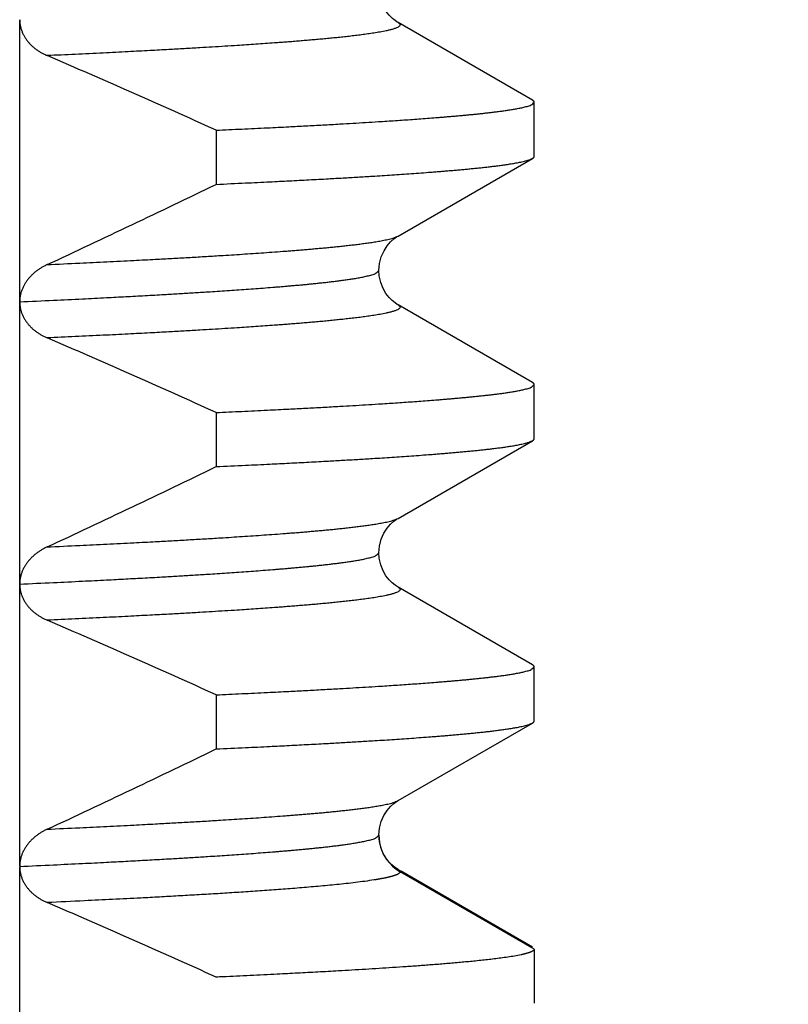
# Model space of a CAD drawing. Header units: millimetres. Extents: x 0 to 1300, y 0 to 891.
# Tile 44 of 124: x 199.68 to 202.4, y 550.32 to 553.81. Entities that reach past the tile are written whole.
import ezdxf

# ---------------------------------------------------------------- set-up
doc = ezdxf.new("R2010")
doc.units = ezdxf.units.MM
doc.header["$LTSCALE"] = 0.54643
doc.layers.add('NoLayerName_001', color=7, linetype='Continuous')
doc.styles.get("Standard").update_dxf_attribs({"font": 'txt', "bigfont": 'extfont2'})
doc.dimstyles.get("Standard").update_dxf_attribs({"dimtxt": 2.5, "dimasz": 2.5, "dimexe": 1, "dimexo": 1, "dimtad": 1, "dimdec": 3, "dimzin": 0, "dimdsep": 46, "dimtxsty": 'Standard', "dimcen": 2.5, "dimadec": 3, "dimazin": 0, "dimtfac": 0.75, "dimtdec": 3, "dimtmove": 0, "dimatfit": 3, "dimfxl": 1, "dimarcsym": 0})

# ---------------------------------------------------------------- blocks, each defined once
blk = doc.blocks.new('_OPEN30')
at = {"color": 0, "linetype": 'ByBlock', "lineweight": -2}
for p, q in [((-1, 0.267949), (0, 0)), ((0, 0), (-1, -0.267949)), ((0, 0), (-1, 0))]:
    blk.add_line(p, q, dxfattribs=at)
blk = doc.blocks.new('*D137')
at = {"layer": 'Defpoints', "color": 0}
for p in [(280, 606.3696), (286.9604, 606.3696), (200.65, 547.4196)]:
    blk.add_point(p, dxfattribs=at)
at = {"layer": 'NoLayerName_001', "color": 0, "linetype": 'Continuous', "lineweight": 13}
for p, q in [((283, 606.3696), (289.9604, 606.3696)), ((286.9604, 551.9196), (286.9604, 601.8696)), ((203.65, 547.4196), (289.9604, 547.4196))]:
    blk.add_line(p, q, dxfattribs=at)
at = {"layer": 'NoLayerName_001', "color": 0, "lineweight": 13, "xscale": 4.5, "yscale": 4.5, "zscale": 4.5}
for p, rotation in [((286.9604, 606.3696), 90), ((286.9604, 547.4196), 270)]:
    blk.add_blockref('_OPEN30', p, dxfattribs=dict(at, rotation=rotation))
at = {"layer": 'NoLayerName_001', "color": 0, "lineweight": 13, "insert": (277.7392, 576.8946), "char_height": 10.5, "attachment_point": 5, "rotation": 90}
blk.add_mtext('\\W0.8000;５９', dxfattribs=at)

msp = doc.modelspace()

# ---------------------------------------------------------------- linework, layer by layer
at = {"layer": 'NoLayerName_001', "color": 60, "linetype": 'Continuous', "lineweight": 25}
for p, q in [((199.6776, 550.8095), (199.6776, 553.8071)), ((201.4937, 553.5227), (201.0182, 553.7976)), ((201.5, 553.3237), (201.5, 553.5154)), ((200.3734, 553.4163), (200.3734, 553.2246)), ((201.0182, 553.0415), (201.4937, 553.3164)), ((201.4937, 552.5227), (201.0182, 552.7976)), ((201.5, 552.3237), (201.5, 552.5154)), ((200.3734, 552.4163), (200.3734, 552.2246)), ((201.0182, 552.0415), (201.4937, 552.3164)), ((201.4937, 551.5227), (201.0182, 551.7976)), ((201.5, 551.3237), (201.5, 551.5154)), ((200.3734, 551.4163), (200.3734, 551.2246)), ((201.0182, 551.0416), (201.4937, 551.3164)), ((200.952, 550.8954), (200.95, 550.9195)), ((199.6776, 549.8085), (199.6776, 550.8073)), ((201.0182, 550.7976), (201.025, 550.7897)), ((201.5, 550.5154), (201.025, 550.7897)), ((201.4937, 550.5227), (201.0267, 550.7926)), ((201.5, 550.5154), (201.5, 550.3237))]:
    msp.add_line(p, q, dxfattribs=at)
for points in [[(201.0181, 553.7976), (201.015, 553.7995), (201.0071, 553.8048), (200.9975, 553.8126), (200.9864, 553.8237), (200.975, 553.8382), (200.9648, 553.8557), (200.9565, 553.8766), (200.9513, 553.9003), (200.95, 553.9195)], [(200.95, 552.9195), (200.952, 552.9437), (200.9584, 552.9682), (200.968, 552.9895), (200.9793, 553.0069), (200.9915, 553.0209), (201.0031, 553.0313), (201.0127, 553.0382), (201.0181, 553.0415)], [(201.0181, 552.7976), (201.0149, 552.7995), (201.007, 552.8049), (200.9974, 552.8127), (200.9863, 552.8238), (200.9749, 552.8383), (200.9647, 552.8559), (200.9565, 552.8768), (200.9513, 552.9004), (200.95, 552.9195)], [(200.95, 551.9195), (200.952, 551.9435), (200.9583, 551.9681), (200.9679, 551.9893), (200.9792, 552.0067), (200.9914, 552.0208), (201.003, 552.0312), (201.0126, 552.0381), (201.0181, 552.0415)], [(201.0181, 551.7976), (201.0149, 551.7995), (201.007, 551.8049), (200.9974, 551.8127), (200.9863, 551.8238), (200.9749, 551.8383), (200.9648, 551.8558), (200.9565, 551.8767), (200.9513, 551.9004), (200.95, 551.9195)], [(200.95, 550.9195), (200.952, 550.9435), (200.9583, 550.9681), (200.9679, 550.9893), (200.9792, 551.0068), (200.9914, 551.0208), (201.0031, 551.0312), (201.0127, 551.0382), (201.0181, 551.0415)], [(200.9851, 550.8251), (200.9748, 550.8384), (200.9654, 550.8545), (200.9575, 550.8737), (200.952, 550.8954)], [(201.0182, 550.7976), (201.0118, 550.8015), (201.0042, 550.807), (200.9953, 550.8146), (200.9851, 550.8251)]]:
    msp.add_lwpolyline(points, dxfattribs=at)
for centre, radius, start, end in [((187.4459, 524.9438), 31.2699, 65.5803, 66.77892), ((182.1525, 590.8038), 41.7636, 294.95828, 295.86722), ((187.4468, 523.9458), 31.2677, 65.58026, 66.77885), ((182.1538, 589.8011), 41.7606, 294.95833, 295.86726), ((187.4466, 522.9454), 31.2681, 65.58027, 66.77887), ((182.1535, 588.8016), 41.7612, 294.95832, 295.86725), ((201.0991, 550.9196), 0.1491, 180.0601, 186.7464), ((201.1013, 550.9198), 0.1513, 186.7354, 190.1608), ((201.0998, 550.9195), 0.1498, 190.1292, 240.0382), ((187.446, 521.944), 31.2697, 65.5803, 66.77891)]:
    msp.add_arc(centre, radius, start, end, dxfattribs=at)
for points, knots in [([(199.6776, 553.8071), (199.6777, 553.8053), (199.6777, 553.8015), (199.6782, 553.7959), (199.679, 553.7903), (199.68, 553.7848), (199.6813, 553.7793), (199.6829, 553.7738), (199.6848, 553.7685), (199.6868, 553.7632), (199.6891, 553.7581), (199.6917, 553.753), (199.6944, 553.7481), (199.6973, 553.7433), (199.7005, 553.7386), (199.7038, 553.734), (199.7073, 553.7296), (199.711, 553.7253), (199.7148, 553.7212), (199.7187, 553.7172), (199.7229, 553.7134), (199.7271, 553.7097), (199.7315, 553.7061), (199.7359, 553.7027), (199.7405, 553.6994), (199.7452, 553.6963), (199.75, 553.6933), (199.7548, 553.6904), (199.7597, 553.6877), (199.7648, 553.6852), (199.7698, 553.6827), (199.7733, 553.6812), (199.775, 553.6805)], [0, 0, 0, 0, 0.0056185, 0.011248, 0.0168888, 0.0225397, 0.0281978, 0.0338596, 0.03952, 0.0451737, 0.0508192, 0.0564592, 0.0620957, 0.0677301, 0.073363, 0.0789946, 0.0846244, 0.0902521, 0.0958792, 0.1015072, 0.1071367, 0.112768, 0.1184005, 0.1240333, 0.129665, 0.1352949, 0.1409234, 0.1465507, 0.1521764, 0.1578, 0.1634207, 0.1690373, 0.1690373, 0.1690373, 0.1690373]), ([(201.0182, 553.7976), (201.0204, 553.7949), (201.0292, 553.7896), (201.0173, 553.7805), (201.008, 553.7771), (200.9972, 553.7735), (200.9866, 553.7708), (200.9758, 553.7683), (200.965, 553.7661), (200.9541, 553.7641), (200.9432, 553.7622), (200.9323, 553.7604), (200.9214, 553.7588), (200.9104, 553.7572), (200.8995, 553.7556), (200.8885, 553.7542), (200.8776, 553.7528), (200.8666, 553.7514), (200.8556, 553.7501), (200.8446, 553.7489), (200.8337, 553.7476), (200.8227, 553.7464), (200.8117, 553.7453), (200.8007, 553.7441), (200.7897, 553.743), (200.7787, 553.7419), (200.7677, 553.7409), (200.753, 553.7395), (200.7347, 553.7378), (200.7127, 553.7359), (200.6907, 553.734), (200.6686, 553.7322), (200.6466, 553.7304), (200.6246, 553.7287), (200.6025, 553.727), (200.5768, 553.7251), (200.5474, 553.723), (200.5143, 553.7207), (200.4813, 553.7184), (200.4445, 553.716), (200.4188, 553.7144), (200.4041, 553.7135)], [0, 0, 0, 0, 0.0106378, 0.0213251, 0.0323598, 0.0434161, 0.054466, 0.065518, 0.0765695, 0.0876207, 0.098672, 0.1097233, 0.1207746, 0.131826, 0.1428777, 0.1539296, 0.1649812, 0.1760326, 0.1870839, 0.1981351, 0.2091863, 0.2202375, 0.2312887, 0.2423399, 0.2533911, 0.2644423, 0.2754935, 0.2865448, 0.3086472, 0.3307495, 0.3528518, 0.3749541, 0.3970564, 0.4191587, 0.4412609, 0.4633632, 0.4965166, 0.52967, 0.5628234, 0.5959767, 0.6401812, 0.6401812, 0.6401812, 0.6401812]), ([(200.4041, 553.7135), (200.3894, 553.7126), (200.3599, 553.7107), (200.3121, 553.7079), (200.2607, 553.7049), (200.2018, 553.7016), (200.1356, 553.6981), (200.0583, 553.6941), (199.97, 553.6896), (199.8744, 553.685), (199.8081, 553.682), (199.775, 553.6805)], [0, 0, 0, 0, 0.0442045, 0.0884089, 0.1436645, 0.1989201, 0.2652267, 0.3425845, 0.4309935, 0.5304536, 0.6299137, 0.6299137, 0.6299137, 0.6299137]), ([(200.3734, 553.4163), (200.4036, 553.4177), (200.4641, 553.4205), (200.5498, 553.4246), (200.6254, 553.4284), (200.691, 553.4318), (200.7514, 553.435), (200.8069, 553.4381), (200.8573, 553.4411), (200.9026, 553.4438), (200.9429, 553.4463), (200.9781, 553.4485), (201.0084, 553.4505), (201.0386, 553.4526), (201.0688, 553.4547), (201.099, 553.4569), (201.1292, 553.4592), (201.1543, 553.4611), (201.1745, 553.4628), (201.1895, 553.464), (201.2046, 553.4653), (201.2197, 553.4666), (201.2348, 553.4679), (201.2499, 553.4693), (201.2649, 553.4707), (201.28, 553.4722), (201.2951, 553.4737), (201.3101, 553.4753), (201.3252, 553.4769), (201.3402, 553.4786), (201.3553, 553.4804), (201.3703, 553.4823), (201.3853, 553.4842), (201.4003, 553.4863), (201.4153, 553.4886), (201.4302, 553.4911), (201.4451, 553.4938), (201.46, 553.4969), (201.4744, 553.5009), (201.4896, 553.5042), (201.4963, 553.5122), (201.5, 553.5154)], [0, 0, 0, 0, 0.090842, 0.181683, 0.257385, 0.317946, 0.378507, 0.439068, 0.484489, 0.529911, 0.575332, 0.605612, 0.635893, 0.666174, 0.696454, 0.726735, 0.757015, 0.787296, 0.802437, 0.817577, 0.832718, 0.847859, 0.863, 0.878141, 0.893282, 0.908423, 0.923564, 0.938704, 0.953844, 0.968985, 0.984125, 0.999266, 1.014406, 1.029548, 1.044689, 1.059829, 1.074969, 1.090113, 1.105247, 1.120401, 1.135143, 1.135143, 1.135143, 1.135143]), ([(201.5, 553.5154), (201.5, 553.5156), (201.5, 553.5159), (201.4999, 553.5164), (201.4997, 553.5169), (201.4996, 553.5174), (201.4993, 553.5178), (201.4991, 553.5182), (201.4988, 553.5186), (201.4985, 553.519), (201.4982, 553.5194), (201.4978, 553.5198), (201.4975, 553.5201), (201.4971, 553.5205), (201.4967, 553.5208), (201.4963, 553.5211), (201.4958, 553.5214), (201.4954, 553.5217), (201.495, 553.522), (201.4945, 553.5222), (201.4941, 553.5225), (201.4938, 553.5226), (201.4937, 553.5227)], [0, 0, 0, 0, 0.00049748, 0.00099748, 0.00149905, 0.00199916, 0.00249564, 0.0029905, 0.00348575, 0.00398289, 0.00448291, 0.00498635, 0.00549335, 0.00600369, 0.00651683, 0.00703199, 0.00754815, 0.00806412, 0.00857856, 0.00908999, 0.00959684, 0.01009745, 0.01009745, 0.01009745, 0.01009745]), ([(200.3734, 553.2246), (200.408, 553.2262), (200.4714, 553.2291), (200.5579, 553.2333), (200.6329, 553.2371), (200.7021, 553.2407), (200.7655, 553.2441), (200.8231, 553.2474), (200.875, 553.2504), (200.9211, 553.2532), (200.9614, 553.2557), (200.996, 553.258), (201.0305, 553.2603), (201.0651, 553.2627), (201.0996, 553.2652), (201.1284, 553.2674), (201.1514, 553.2692), (201.1687, 553.2706), (201.186, 553.272), (201.2032, 553.2734), (201.2205, 553.2749), (201.2377, 553.2765), (201.255, 553.2781), (201.2722, 553.2797), (201.2894, 553.2814), (201.3067, 553.2832), (201.3239, 553.285), (201.3411, 553.287), (201.3583, 553.289), (201.3755, 553.2912), (201.3926, 553.2935), (201.4098, 553.296), (201.4269, 553.2988), (201.4439, 553.3018), (201.4609, 553.3055), (201.4778, 553.3094), (201.4883, 553.3143), (201.4937, 553.3164)], [0, 0, 0, 0, 0.103913, 0.190508, 0.259783, 0.329059, 0.398334, 0.450291, 0.502248, 0.554205, 0.588842, 0.62348, 0.658118, 0.692756, 0.727394, 0.762032, 0.779351, 0.79667, 0.81399, 0.831309, 0.848628, 0.865948, 0.883267, 0.900586, 0.917905, 0.935223, 0.952542, 0.969861, 0.987181, 1.0045, 1.021819, 1.039137, 1.056457, 1.073783, 1.091095, 1.108413, 1.125731, 1.125731, 1.125731, 1.125731]), ([(201.4937, 553.3164), (201.4938, 553.3165), (201.4941, 553.3167), (201.4945, 553.3169), (201.4949, 553.3172), (201.4953, 553.3174), (201.4957, 553.3177), (201.4961, 553.318), (201.4966, 553.3183), (201.497, 553.3186), (201.4973, 553.319), (201.4977, 553.3193), (201.4981, 553.3197), (201.4984, 553.3201), (201.4988, 553.3205), (201.4991, 553.3209), (201.4993, 553.3214), (201.4996, 553.3218), (201.4997, 553.3223), (201.4999, 553.3227), (201.5, 553.3232), (201.5, 553.3236), (201.5, 553.3237)], [0, 0, 0, 0, 0.00049022, 0.00097777, 0.0014648, 0.00195357, 0.00244637, 0.00294563, 0.00345381, 0.00397146, 0.00449553, 0.00502278, 0.00555025, 0.00607529, 0.00659569, 0.00710976, 0.00761646, 0.00811554, 0.00860777, 0.00909506, 0.00958064, 0.0100692, 0.0100692, 0.0100692, 0.0100692]), ([(199.775, 552.9403), (199.8134, 552.9421), (199.8838, 552.9453), (199.9862, 552.9503), (200.0757, 552.9548), (200.1525, 552.9588), (200.2164, 552.9623), (200.274, 552.9655), (200.3316, 552.9689), (200.3827, 552.972), (200.4275, 552.9748), (200.4658, 552.9772), (200.5042, 552.9798), (200.5425, 552.9825), (200.5808, 552.9852), (200.6128, 552.9876), (200.6383, 552.9896), (200.6575, 552.9911), (200.6766, 552.9927), (200.6958, 552.9942), (200.7149, 552.9959), (200.7341, 552.9976), (200.7532, 552.9993), (200.7723, 553.0011), (200.7915, 553.003), (200.8106, 553.005), (200.8297, 553.007), (200.8488, 553.0092), (200.8679, 553.0114), (200.8869, 553.0138), (200.906, 553.0164), (200.925, 553.0191), (200.944, 553.0221), (200.9629, 553.0255), (200.9817, 553.0295), (201.0005, 553.0338), (201.0122, 553.0392), (201.0181, 553.0415)], [0, 0, 0, 0, 0.115298, 0.21138, 0.307462, 0.384328, 0.441977, 0.499626, 0.557275, 0.614925, 0.653358, 0.69179, 0.730223, 0.768656, 0.807089, 0.845522, 0.864738, 0.883955, 0.903172, 0.922389, 0.941606, 0.960823, 0.98004, 0.999256, 1.018472, 1.037689, 1.056905, 1.076122, 1.095339, 1.114556, 1.133772, 1.152987, 1.172205, 1.191429, 1.210638, 1.229853, 1.249068, 1.249068, 1.249068, 1.249068]), ([(199.775, 552.9403), (199.7733, 552.9394), (199.7698, 552.9378), (199.7648, 552.9352), (199.7598, 552.9325), (199.7548, 552.9296), (199.75, 552.9266), (199.7452, 552.9234), (199.7406, 552.9201), (199.736, 552.9167), (199.7315, 552.9131), (199.7272, 552.9094), (199.723, 552.9056), (199.7189, 552.9016), (199.7149, 552.8975), (199.7111, 552.8932), (199.7074, 552.8888), (199.7039, 552.8843), (199.7006, 552.8797), (199.6975, 552.8749), (199.6946, 552.87), (199.6918, 552.865), (199.6893, 552.8598), (199.687, 552.8546), (199.6849, 552.8492), (199.683, 552.8438), (199.6814, 552.8383), (199.6801, 552.8327), (199.679, 552.8271), (199.6782, 552.8214), (199.6777, 552.8157), (199.6777, 552.8119), (199.6776, 552.81)], [0, 0, 0, 0, 0.0056983, 0.0114005, 0.0171055, 0.0228125, 0.0285211, 0.0342309, 0.039942, 0.0456546, 0.0513683, 0.0570817, 0.0627938, 0.0685043, 0.0742132, 0.0799212, 0.0856296, 0.0913397, 0.0970514, 0.1027643, 0.1084788, 0.1141958, 0.1199167, 0.1256439, 0.1313802, 0.1371238, 0.1428687, 0.1486095, 0.1543422, 0.1600642, 0.1657747, 0.1714745, 0.1714745, 0.1714745, 0.1714745]), ([(199.6776, 552.8085), (199.7175, 552.8104), (199.7915, 552.8138), (199.8939, 552.8187), (199.9793, 552.823), (200.0533, 552.8269), (200.1216, 552.8306), (200.1842, 552.8341), (200.2411, 552.8374), (200.2923, 552.8405), (200.3378, 552.8433), (200.3776, 552.8459), (200.4117, 552.8482), (200.4458, 552.8505), (200.4799, 552.8529), (200.514, 552.8554), (200.5481, 552.858), (200.5765, 552.8602), (200.5992, 552.8621), (200.6163, 552.8635), (200.6333, 552.865), (200.6503, 552.8665), (200.6674, 552.868), (200.6844, 552.8696), (200.7014, 552.8712), (200.7184, 552.8729), (200.7354, 552.8747), (200.7524, 552.8765), (200.7694, 552.8784), (200.7864, 552.8804), (200.8034, 552.8825), (200.8203, 552.8847), (200.8373, 552.8871), (200.8542, 552.8896), (200.871, 552.8923), (200.8879, 552.8954), (200.9047, 552.8988), (200.921, 552.9033), (200.9382, 552.907), (200.9458, 552.9159), (200.95, 552.9195)], [0, 0, 0, 0, 0.119676, 0.222256, 0.307739, 0.376125, 0.444511, 0.512898, 0.564188, 0.615478, 0.666768, 0.700961, 0.735154, 0.769348, 0.803541, 0.837734, 0.871927, 0.906121, 0.923218, 0.940315, 0.957412, 0.97451, 0.991607, 1.008705, 1.025802, 1.042899, 1.059996, 1.077092, 1.094189, 1.111286, 1.128382, 1.14548, 1.162577, 1.179674, 1.196771, 1.213867, 1.230968, 1.248057, 1.26517, 1.281821, 1.281821, 1.281821, 1.281821]), ([(199.6776, 552.8093), (199.6777, 552.8074), (199.6777, 552.8036), (199.6781, 552.7979), (199.6788, 552.7922), (199.6798, 552.7866), (199.681, 552.781), (199.6825, 552.7755), (199.6842, 552.77), (199.6862, 552.7647), (199.6885, 552.7594), (199.691, 552.7543), (199.6937, 552.7492), (199.6966, 552.7443), (199.6998, 552.7396), (199.7031, 552.7349), (199.7066, 552.7304), (199.7103, 552.7261), (199.7142, 552.7219), (199.7182, 552.7178), (199.7223, 552.7139), (199.7266, 552.7101), (199.731, 552.7065), (199.7355, 552.703), (199.7401, 552.6997), (199.7449, 552.6965), (199.7497, 552.6934), (199.7546, 552.6906), (199.7596, 552.6878), (199.7647, 552.6852), (199.7698, 552.6827), (199.7733, 552.6812), (199.775, 552.6805)], [0, 0, 0, 0, 0.0056943, 0.0114014, 0.0171182, 0.0228414, 0.0285676, 0.0342936, 0.0400164, 0.0457337, 0.0514464, 0.0571573, 0.0628684, 0.0685806, 0.0742935, 0.0800059, 0.085716, 0.0914218, 0.097125, 0.1028272, 0.1085296, 0.1142327, 0.1199367, 0.1256409, 0.1313445, 0.137047, 0.1427489, 0.1484499, 0.1541497, 0.1598474, 0.165542, 0.171232, 0.171232, 0.171232, 0.171232]), ([(201.0181, 552.7976), (201.0204, 552.7949), (201.0291, 552.7896), (201.0173, 552.7805), (201.008, 552.7771), (200.9972, 552.7736), (200.9866, 552.7708), (200.9758, 552.7683), (200.9649, 552.7661), (200.9541, 552.7641), (200.9432, 552.7622), (200.9323, 552.7604), (200.9214, 552.7588), (200.9104, 552.7572), (200.8995, 552.7556), (200.8885, 552.7542), (200.8776, 552.7528), (200.8666, 552.7514), (200.8556, 552.7501), (200.8446, 552.7489), (200.8337, 552.7476), (200.8227, 552.7464), (200.8117, 552.7453), (200.8007, 552.7441), (200.7897, 552.743), (200.7787, 552.7419), (200.7677, 552.7409), (200.753, 552.7395), (200.7347, 552.7378), (200.7127, 552.7359), (200.6907, 552.734), (200.6686, 552.7322), (200.6466, 552.7304), (200.6246, 552.7287), (200.6025, 552.727), (200.5768, 552.7251), (200.5474, 552.723), (200.5143, 552.7207), (200.4813, 552.7184), (200.4445, 552.716), (200.4188, 552.7144), (200.4041, 552.7135)], [0, 0, 0, 0, 0.0106377, 0.0213249, 0.0323595, 0.0434156, 0.0544655, 0.0655174, 0.0765688, 0.0876199, 0.098671, 0.1097223, 0.1207734, 0.1318248, 0.1428764, 0.1539281, 0.1649796, 0.1760309, 0.1870821, 0.1981332, 0.2091843, 0.2202354, 0.2312865, 0.2423376, 0.2533887, 0.2644398, 0.2754909, 0.286542, 0.3086442, 0.3307463, 0.3528484, 0.3749505, 0.3970526, 0.4191546, 0.4412567, 0.4633588, 0.4965119, 0.5296649, 0.562818, 0.595971, 0.6401751, 0.6401751, 0.6401751, 0.6401751]), ([(200.4041, 552.7135), (200.3894, 552.7126), (200.3599, 552.7107), (200.3121, 552.7079), (200.2607, 552.7049), (200.2018, 552.7016), (200.1356, 552.6981), (200.0583, 552.694), (199.97, 552.6896), (199.8744, 552.685), (199.8081, 552.682), (199.775, 552.6805)], [0, 0, 0, 0, 0.0442041, 0.0884081, 0.1436631, 0.1989182, 0.2652242, 0.3425813, 0.4309894, 0.5304486, 0.6299077, 0.6299077, 0.6299077, 0.6299077]), ([(200.3734, 552.4163), (200.4036, 552.4177), (200.4641, 552.4205), (200.5498, 552.4246), (200.6254, 552.4284), (200.691, 552.4318), (200.7514, 552.435), (200.8069, 552.4381), (200.8573, 552.4411), (200.9026, 552.4438), (200.9429, 552.4463), (200.9781, 552.4485), (201.0084, 552.4505), (201.0386, 552.4526), (201.0688, 552.4547), (201.099, 552.4569), (201.1292, 552.4592), (201.1543, 552.4611), (201.1745, 552.4628), (201.1895, 552.464), (201.2046, 552.4653), (201.2197, 552.4666), (201.2348, 552.4679), (201.2499, 552.4693), (201.2649, 552.4707), (201.28, 552.4722), (201.2951, 552.4737), (201.3101, 552.4753), (201.3252, 552.4769), (201.3402, 552.4786), (201.3553, 552.4804), (201.3703, 552.4823), (201.3853, 552.4842), (201.4003, 552.4863), (201.4153, 552.4886), (201.4302, 552.4911), (201.4451, 552.4938), (201.46, 552.4969), (201.4744, 552.5009), (201.4896, 552.5042), (201.4963, 552.5122), (201.5, 552.5154)], [0, 0, 0, 0, 0.090842, 0.181683, 0.257385, 0.317946, 0.378507, 0.439068, 0.484489, 0.529911, 0.575332, 0.605612, 0.635893, 0.666174, 0.696454, 0.726735, 0.757015, 0.787296, 0.802437, 0.817577, 0.832718, 0.847859, 0.863, 0.878141, 0.893282, 0.908423, 0.923564, 0.938704, 0.953844, 0.968985, 0.984125, 0.999266, 1.014406, 1.029548, 1.044689, 1.059829, 1.074969, 1.090113, 1.105247, 1.120401, 1.135143, 1.135143, 1.135143, 1.135143]), ([(201.5, 552.5154), (201.5, 552.5156), (201.5, 552.5159), (201.4999, 552.5164), (201.4997, 552.5169), (201.4996, 552.5174), (201.4993, 552.5178), (201.4991, 552.5182), (201.4988, 552.5186), (201.4985, 552.519), (201.4982, 552.5194), (201.4978, 552.5198), (201.4975, 552.5201), (201.4971, 552.5205), (201.4967, 552.5208), (201.4963, 552.5211), (201.4958, 552.5214), (201.4954, 552.5217), (201.495, 552.522), (201.4945, 552.5222), (201.4941, 552.5225), (201.4938, 552.5226), (201.4937, 552.5227)], [0, 0, 0, 0, 0.00049748, 0.00099748, 0.00149905, 0.00199916, 0.00249564, 0.0029905, 0.00348575, 0.00398289, 0.00448291, 0.00498635, 0.00549335, 0.00600369, 0.00651683, 0.00703199, 0.00754815, 0.00806412, 0.00857856, 0.00908999, 0.00959684, 0.01009745, 0.01009745, 0.01009745, 0.01009745]), ([(200.3734, 552.2246), (200.408, 552.2262), (200.4714, 552.2291), (200.5579, 552.2333), (200.6329, 552.2371), (200.7021, 552.2407), (200.7655, 552.2441), (200.8231, 552.2474), (200.875, 552.2504), (200.9211, 552.2532), (200.9614, 552.2557), (200.996, 552.258), (201.0305, 552.2603), (201.0651, 552.2627), (201.0996, 552.2652), (201.1284, 552.2674), (201.1514, 552.2692), (201.1687, 552.2706), (201.186, 552.272), (201.2032, 552.2734), (201.2205, 552.2749), (201.2377, 552.2765), (201.255, 552.2781), (201.2722, 552.2797), (201.2894, 552.2814), (201.3067, 552.2832), (201.3239, 552.285), (201.3411, 552.287), (201.3583, 552.289), (201.3755, 552.2912), (201.3926, 552.2935), (201.4098, 552.296), (201.4269, 552.2988), (201.4439, 552.3018), (201.4609, 552.3055), (201.4778, 552.3094), (201.4883, 552.3143), (201.4937, 552.3164)], [0, 0, 0, 0, 0.103913, 0.190508, 0.259783, 0.329059, 0.398334, 0.450291, 0.502248, 0.554205, 0.588842, 0.62348, 0.658118, 0.692756, 0.727394, 0.762032, 0.779351, 0.79667, 0.81399, 0.831309, 0.848628, 0.865948, 0.883267, 0.900586, 0.917905, 0.935223, 0.952542, 0.969861, 0.987181, 1.0045, 1.021819, 1.039137, 1.056457, 1.073783, 1.091095, 1.108413, 1.125731, 1.125731, 1.125731, 1.125731]), ([(201.4937, 552.3164), (201.4938, 552.3165), (201.4941, 552.3167), (201.4945, 552.3169), (201.4949, 552.3172), (201.4953, 552.3174), (201.4957, 552.3177), (201.4961, 552.318), (201.4966, 552.3183), (201.497, 552.3186), (201.4973, 552.319), (201.4977, 552.3193), (201.4981, 552.3197), (201.4984, 552.3201), (201.4988, 552.3205), (201.4991, 552.3209), (201.4993, 552.3214), (201.4996, 552.3218), (201.4997, 552.3223), (201.4999, 552.3227), (201.5, 552.3232), (201.5, 552.3236), (201.5, 552.3237)], [0, 0, 0, 0, 0.00049022, 0.00097777, 0.0014648, 0.00195357, 0.00244637, 0.00294563, 0.00345381, 0.00397146, 0.00449553, 0.00502278, 0.00555025, 0.00607529, 0.00659569, 0.00710976, 0.00761646, 0.00811554, 0.00860777, 0.00909506, 0.00958064, 0.0100692, 0.0100692, 0.0100692, 0.0100692]), ([(199.775, 551.9403), (199.8134, 551.9421), (199.8838, 551.9453), (199.9862, 551.9503), (200.0757, 551.9548), (200.1525, 551.9588), (200.2164, 551.9623), (200.274, 551.9655), (200.3316, 551.9689), (200.3827, 551.972), (200.4275, 551.9748), (200.4658, 551.9772), (200.5042, 551.9798), (200.5425, 551.9825), (200.5808, 551.9852), (200.6128, 551.9876), (200.6383, 551.9896), (200.6575, 551.9911), (200.6766, 551.9927), (200.6958, 551.9942), (200.7149, 551.9959), (200.7341, 551.9976), (200.7532, 551.9993), (200.7723, 552.0011), (200.7914, 552.003), (200.8106, 552.005), (200.8297, 552.007), (200.8488, 552.0092), (200.8679, 552.0114), (200.8869, 552.0138), (200.906, 552.0163), (200.925, 552.0191), (200.944, 552.0221), (200.9629, 552.0255), (200.9817, 552.0295), (201.0005, 552.0338), (201.0122, 552.0392), (201.0181, 552.0415)], [0, 0, 0, 0, 0.115296, 0.211376, 0.307456, 0.38432, 0.441968, 0.499616, 0.557264, 0.614912, 0.653344, 0.691776, 0.730208, 0.768641, 0.807073, 0.845505, 0.864721, 0.883938, 0.903154, 0.922371, 0.941587, 0.960804, 0.98002, 0.999236, 1.018452, 1.037668, 1.056884, 1.0761, 1.095317, 1.114534, 1.133749, 1.152964, 1.172182, 1.191405, 1.210614, 1.229828, 1.249043, 1.249043, 1.249043, 1.249043]), ([(199.775, 551.9403), (199.7733, 551.9395), (199.7698, 551.9378), (199.7648, 551.9352), (199.7597, 551.9325), (199.7548, 551.9296), (199.7499, 551.9265), (199.7451, 551.9234), (199.7404, 551.92), (199.7359, 551.9166), (199.7314, 551.913), (199.727, 551.9093), (199.7228, 551.9054), (199.7187, 551.9014), (199.7147, 551.8972), (199.7109, 551.893), (199.7072, 551.8885), (199.7037, 551.884), (199.7004, 551.8793), (199.6972, 551.8745), (199.6943, 551.8695), (199.6916, 551.8645), (199.689, 551.8593), (199.6867, 551.8541), (199.6847, 551.8487), (199.6828, 551.8432), (199.6813, 551.8376), (199.68, 551.832), (199.6789, 551.8264), (199.6782, 551.8207), (199.6777, 551.8149), (199.6777, 551.8111), (199.6776, 551.8092)], [0, 0, 0, 0, 0.0057268, 0.0114577, 0.0171915, 0.0229272, 0.0286644, 0.0344027, 0.040142, 0.0458826, 0.051624, 0.0573652, 0.0631053, 0.068844, 0.0745817, 0.0803192, 0.0860578, 0.091799, 0.0975419, 0.1032858, 0.1090304, 0.1147763, 0.1205248, 0.1262782, 0.1320394, 0.1378074, 0.1435774, 0.1493447, 0.1551055, 0.1608571, 0.1665977, 0.172327, 0.172327, 0.172327, 0.172327]), ([(199.6776, 551.8085), (199.7175, 551.8104), (199.7915, 551.8138), (199.8939, 551.8187), (199.9793, 551.823), (200.0533, 551.8269), (200.1216, 551.8306), (200.1842, 551.8341), (200.2411, 551.8374), (200.2923, 551.8405), (200.3378, 551.8433), (200.3776, 551.8459), (200.4117, 551.8482), (200.4458, 551.8505), (200.4799, 551.8529), (200.514, 551.8554), (200.5481, 551.858), (200.5765, 551.8602), (200.5992, 551.8621), (200.6163, 551.8635), (200.6333, 551.865), (200.6503, 551.8665), (200.6674, 551.868), (200.6844, 551.8696), (200.7014, 551.8712), (200.7184, 551.8729), (200.7354, 551.8747), (200.7524, 551.8765), (200.7694, 551.8784), (200.7864, 551.8804), (200.8034, 551.8825), (200.8203, 551.8847), (200.8373, 551.8871), (200.8542, 551.8896), (200.871, 551.8923), (200.8879, 551.8954), (200.9047, 551.8988), (200.921, 551.9033), (200.9382, 551.907), (200.9458, 551.9159), (200.95, 551.9195)], [0, 0, 0, 0, 0.119676, 0.222256, 0.307739, 0.376126, 0.444512, 0.512899, 0.564189, 0.615479, 0.66677, 0.700963, 0.735156, 0.769349, 0.803543, 0.837736, 0.871929, 0.906123, 0.92322, 0.940317, 0.957415, 0.974512, 0.99161, 1.008707, 1.025804, 1.042901, 1.059998, 1.077095, 1.094191, 1.111288, 1.128385, 1.145482, 1.16258, 1.179677, 1.196774, 1.21387, 1.230971, 1.24806, 1.265173, 1.281824, 1.281824, 1.281824, 1.281824]), ([(199.6776, 551.8097), (199.6777, 551.8078), (199.6777, 551.804), (199.6781, 551.7983), (199.6788, 551.7926), (199.6797, 551.7869), (199.6809, 551.7813), (199.6824, 551.7757), (199.6841, 551.7703), (199.6861, 551.7649), (199.6883, 551.7596), (199.6908, 551.7545), (199.6936, 551.7494), (199.6965, 551.7445), (199.6996, 551.7397), (199.703, 551.7351), (199.7065, 551.7306), (199.7102, 551.7262), (199.7141, 551.722), (199.7181, 551.7179), (199.7222, 551.714), (199.7265, 551.7102), (199.7309, 551.7066), (199.7354, 551.7031), (199.7401, 551.6997), (199.7448, 551.6965), (199.7496, 551.6935), (199.7546, 551.6906), (199.7596, 551.6878), (199.7646, 551.6852), (199.7698, 551.6828), (199.7733, 551.6812), (199.775, 551.6805)], [0, 0, 0, 0, 0.0057064, 0.0114261, 0.0171551, 0.02289, 0.0286271, 0.0343634, 0.0400962, 0.0458236, 0.051547, 0.0572693, 0.0629924, 0.0687171, 0.0744429, 0.0801685, 0.0858915, 0.09161, 0.0973254, 0.1030396, 0.1087537, 0.1144684, 0.1201838, 0.1258995, 0.1316146, 0.1373288, 0.1430425, 0.1487554, 0.1544671, 0.1601768, 0.1658833, 0.1715851, 0.1715851, 0.1715851, 0.1715851]), ([(201.0181, 551.7976), (201.0204, 551.7949), (201.0291, 551.7896), (201.0173, 551.7805), (201.008, 551.7771), (200.9972, 551.7736), (200.9866, 551.7708), (200.9758, 551.7683), (200.9649, 551.7661), (200.9541, 551.7641), (200.9432, 551.7622), (200.9323, 551.7604), (200.9214, 551.7588), (200.9104, 551.7572), (200.8995, 551.7556), (200.8885, 551.7542), (200.8776, 551.7528), (200.8666, 551.7514), (200.8556, 551.7501), (200.8446, 551.7489), (200.8337, 551.7476), (200.8227, 551.7464), (200.8117, 551.7453), (200.8007, 551.7441), (200.7897, 551.743), (200.7787, 551.7419), (200.7677, 551.7409), (200.753, 551.7395), (200.7347, 551.7378), (200.7127, 551.7359), (200.6906, 551.734), (200.6686, 551.7322), (200.6466, 551.7304), (200.6246, 551.7287), (200.6025, 551.727), (200.5768, 551.7251), (200.5474, 551.723), (200.5143, 551.7207), (200.4813, 551.7184), (200.4445, 551.716), (200.4188, 551.7144), (200.4041, 551.7135)], [0, 0, 0, 0, 0.0106375, 0.0213248, 0.0323595, 0.0434157, 0.0544656, 0.0655174, 0.0765689, 0.08762, 0.0986711, 0.1097224, 0.1207736, 0.1318249, 0.1428765, 0.1539283, 0.1649798, 0.1760312, 0.1870823, 0.1981335, 0.2091846, 0.2202357, 0.2312868, 0.2423379, 0.253389, 0.2644401, 0.2754913, 0.2865424, 0.3086446, 0.3307468, 0.3528489, 0.374951, 0.3970531, 0.4191552, 0.4412573, 0.4633594, 0.4965126, 0.5296657, 0.5628188, 0.5959719, 0.640176, 0.640176, 0.640176, 0.640176]), ([(200.4041, 551.7135), (200.3894, 551.7126), (200.3599, 551.7107), (200.3121, 551.7079), (200.2607, 551.7049), (200.2018, 551.7016), (200.1356, 551.6981), (200.0583, 551.694), (199.97, 551.6896), (199.8744, 551.685), (199.8081, 551.682), (199.775, 551.6805)], [0, 0, 0, 0, 0.0442041, 0.0884082, 0.1436634, 0.1989185, 0.2652246, 0.3425818, 0.43099, 0.5304493, 0.6299086, 0.6299086, 0.6299086, 0.6299086]), ([(201.5, 551.5154), (201.5, 551.5156), (201.5, 551.5159), (201.4999, 551.5164), (201.4997, 551.5169), (201.4996, 551.5174), (201.4993, 551.5178), (201.4991, 551.5182), (201.4988, 551.5186), (201.4985, 551.519), (201.4982, 551.5194), (201.4978, 551.5198), (201.4975, 551.5201), (201.4971, 551.5205), (201.4967, 551.5208), (201.4963, 551.5211), (201.4958, 551.5214), (201.4954, 551.5217), (201.495, 551.522), (201.4945, 551.5222), (201.4941, 551.5225), (201.4938, 551.5226), (201.4937, 551.5227)], [0, 0, 0, 0, 0.00049748, 0.00099748, 0.00149905, 0.00199916, 0.00249564, 0.0029905, 0.00348575, 0.00398289, 0.00448291, 0.00498635, 0.00549335, 0.00600369, 0.00651683, 0.00703199, 0.00754815, 0.00806412, 0.00857856, 0.00908999, 0.00959684, 0.01009745, 0.01009745, 0.01009745, 0.01009745]), ([(200.3734, 551.4163), (200.4036, 551.4177), (200.4641, 551.4205), (200.5498, 551.4246), (200.6254, 551.4284), (200.691, 551.4318), (200.7514, 551.435), (200.8069, 551.4381), (200.8573, 551.4411), (200.9026, 551.4438), (200.9429, 551.4463), (200.9781, 551.4485), (201.0084, 551.4505), (201.0386, 551.4526), (201.0688, 551.4547), (201.099, 551.4569), (201.1292, 551.4592), (201.1543, 551.4611), (201.1745, 551.4628), (201.1895, 551.464), (201.2046, 551.4653), (201.2197, 551.4666), (201.2348, 551.4679), (201.2499, 551.4693), (201.2649, 551.4707), (201.28, 551.4722), (201.2951, 551.4737), (201.3101, 551.4753), (201.3252, 551.4769), (201.3402, 551.4786), (201.3553, 551.4804), (201.3703, 551.4823), (201.3853, 551.4842), (201.4003, 551.4863), (201.4153, 551.4886), (201.4302, 551.4911), (201.4451, 551.4938), (201.46, 551.4969), (201.4744, 551.5009), (201.4896, 551.5042), (201.4963, 551.5122), (201.5, 551.5154)], [0, 0, 0, 0, 0.090842, 0.181683, 0.257385, 0.317946, 0.378507, 0.439068, 0.484489, 0.529911, 0.575332, 0.605612, 0.635893, 0.666174, 0.696454, 0.726735, 0.757015, 0.787296, 0.802437, 0.817577, 0.832718, 0.847859, 0.863, 0.878141, 0.893282, 0.908423, 0.923564, 0.938704, 0.953844, 0.968985, 0.984125, 0.999266, 1.014406, 1.029548, 1.044689, 1.059829, 1.074969, 1.090113, 1.105247, 1.120401, 1.135143, 1.135143, 1.135143, 1.135143]), ([(200.3734, 551.2246), (200.408, 551.2262), (200.4714, 551.2291), (200.5579, 551.2333), (200.6329, 551.2371), (200.7021, 551.2407), (200.7655, 551.2441), (200.8231, 551.2474), (200.875, 551.2504), (200.9211, 551.2532), (200.9614, 551.2557), (200.996, 551.258), (201.0305, 551.2603), (201.0651, 551.2627), (201.0996, 551.2652), (201.1284, 551.2674), (201.1514, 551.2692), (201.1687, 551.2706), (201.186, 551.272), (201.2032, 551.2734), (201.2205, 551.2749), (201.2377, 551.2765), (201.255, 551.2781), (201.2722, 551.2797), (201.2894, 551.2814), (201.3067, 551.2832), (201.3239, 551.285), (201.3411, 551.287), (201.3583, 551.289), (201.3755, 551.2912), (201.3926, 551.2935), (201.4098, 551.296), (201.4269, 551.2988), (201.4439, 551.3018), (201.4609, 551.3055), (201.4778, 551.3094), (201.4883, 551.3143), (201.4937, 551.3164)], [0, 0, 0, 0, 0.103913, 0.190508, 0.259783, 0.329059, 0.398334, 0.450291, 0.502248, 0.554205, 0.588842, 0.62348, 0.658118, 0.692756, 0.727394, 0.762032, 0.779351, 0.79667, 0.81399, 0.831309, 0.848628, 0.865948, 0.883267, 0.900586, 0.917905, 0.935223, 0.952542, 0.969861, 0.987181, 1.0045, 1.021819, 1.039137, 1.056457, 1.073783, 1.091095, 1.108413, 1.125731, 1.125731, 1.125731, 1.125731]), ([(201.4937, 551.3164), (201.4938, 551.3165), (201.4941, 551.3167), (201.4945, 551.3169), (201.4949, 551.3172), (201.4953, 551.3174), (201.4957, 551.3177), (201.4961, 551.318), (201.4966, 551.3183), (201.497, 551.3186), (201.4973, 551.319), (201.4977, 551.3193), (201.4981, 551.3197), (201.4984, 551.3201), (201.4988, 551.3205), (201.4991, 551.3209), (201.4993, 551.3214), (201.4996, 551.3218), (201.4997, 551.3223), (201.4999, 551.3227), (201.5, 551.3232), (201.5, 551.3236), (201.5, 551.3237)], [0, 0, 0, 0, 0.00049022, 0.00097777, 0.0014648, 0.00195357, 0.00244637, 0.00294563, 0.00345381, 0.00397146, 0.00449553, 0.00502278, 0.00555025, 0.00607529, 0.00659569, 0.00710976, 0.00761646, 0.00811554, 0.00860777, 0.00909506, 0.00958064, 0.0100692, 0.0100692, 0.0100692, 0.0100692]), ([(199.775, 550.9403), (199.8134, 550.9421), (199.8838, 550.9453), (199.9862, 550.9503), (200.0757, 550.9548), (200.1525, 550.9588), (200.2164, 550.9623), (200.274, 550.9655), (200.3316, 550.9689), (200.3827, 550.972), (200.4275, 550.9748), (200.4658, 550.9772), (200.5042, 550.9798), (200.5425, 550.9825), (200.5808, 550.9852), (200.6128, 550.9876), (200.6383, 550.9896), (200.6575, 550.9911), (200.6766, 550.9926), (200.6958, 550.9942), (200.7149, 550.9959), (200.7341, 550.9976), (200.7532, 550.9993), (200.7723, 551.0011), (200.7915, 551.003), (200.8106, 551.005), (200.8297, 551.007), (200.8488, 551.0092), (200.8679, 551.0114), (200.8869, 551.0138), (200.906, 551.0163), (200.925, 551.0191), (200.944, 551.0221), (200.9629, 551.0255), (200.9817, 551.0295), (201.0005, 551.0338), (201.0122, 551.0392), (201.0181, 551.0415)], [0, 0, 0, 0, 0.115297, 0.211377, 0.307458, 0.384322, 0.44197, 0.499619, 0.557267, 0.614916, 0.653348, 0.69178, 0.730213, 0.768645, 0.807077, 0.84551, 0.864726, 0.883942, 0.903159, 0.922376, 0.941593, 0.960809, 0.980025, 0.999242, 1.018458, 1.037674, 1.05689, 1.076106, 1.095323, 1.11454, 1.133755, 1.15297, 1.172188, 1.191412, 1.210621, 1.229835, 1.24905, 1.24905, 1.24905, 1.24905]), ([(199.775, 550.9403), (199.7733, 550.9395), (199.7698, 550.9378), (199.7648, 550.9352), (199.7597, 550.9325), (199.7548, 550.9296), (199.7499, 550.9266), (199.7452, 550.9234), (199.7405, 550.9201), (199.7359, 550.9166), (199.7314, 550.9131), (199.7271, 550.9093), (199.7229, 550.9055), (199.7188, 550.9015), (199.7148, 550.8973), (199.711, 550.8931), (199.7073, 550.8887), (199.7038, 550.8841), (199.7005, 550.8795), (199.6974, 550.8747), (199.6944, 550.8697), (199.6917, 550.8647), (199.6891, 550.8595), (199.6868, 550.8543), (199.6847, 550.8489), (199.6829, 550.8435), (199.6813, 550.8379), (199.68, 550.8323), (199.679, 550.8267), (199.6782, 550.821), (199.6777, 550.8153), (199.6777, 550.8115), (199.6776, 550.8095)], [0, 0, 0, 0, 0.0057149, 0.0114338, 0.0171555, 0.0228793, 0.0286045, 0.0343308, 0.0400584, 0.0457873, 0.0515172, 0.0572467, 0.0629751, 0.0687021, 0.0744277, 0.0801529, 0.0858788, 0.091607, 0.0973368, 0.1030678, 0.1087998, 0.1145335, 0.1202706, 0.1260131, 0.1317639, 0.1375218, 0.1432813, 0.1490376, 0.1547867, 0.1605259, 0.1662539, 0.1719708, 0.1719708, 0.1719708, 0.1719708]), ([(199.6776, 550.8085), (199.7175, 550.8104), (199.7915, 550.8138), (199.8939, 550.8187), (199.9793, 550.823), (200.0533, 550.8269), (200.1215, 550.8306), (200.1841, 550.8341), (200.241, 550.8374), (200.2922, 550.8405), (200.3377, 550.8433), (200.3775, 550.8459), (200.4116, 550.8482), (200.4457, 550.8505), (200.4799, 550.8529), (200.514, 550.8554), (200.548, 550.858), (200.5764, 550.8602), (200.5992, 550.8621), (200.6162, 550.8635), (200.6332, 550.865), (200.6503, 550.8665), (200.6673, 550.868), (200.6843, 550.8696), (200.7013, 550.8712), (200.7183, 550.8729), (200.7354, 550.8747), (200.7524, 550.8765), (200.7693, 550.8784), (200.7863, 550.8804), (200.8033, 550.8825), (200.8202, 550.8847), (200.8372, 550.887), (200.8541, 550.8896), (200.871, 550.8923), (200.8878, 550.8954), (200.9046, 550.8988), (200.9209, 550.9032), (200.9381, 550.907), (200.9458, 550.9158), (200.95, 550.9194)], [0, 0, 0, 0, 0.119668, 0.222241, 0.307718, 0.3761, 0.444482, 0.512864, 0.564151, 0.615437, 0.666724, 0.700915, 0.735106, 0.769297, 0.803488, 0.837679, 0.87187, 0.906061, 0.923157, 0.940253, 0.957349, 0.974446, 0.991542, 1.008638, 1.025734, 1.04283, 1.059926, 1.077021, 1.094117, 1.111212, 1.128308, 1.145404, 1.1625, 1.179597, 1.196692, 1.213787, 1.230887, 1.247974, 1.265085, 1.281759, 1.281759, 1.281759, 1.281759]), ([(199.6776, 550.8073), (199.6777, 550.8054), (199.6777, 550.8017), (199.6782, 550.796), (199.679, 550.7904), (199.68, 550.7849), (199.6813, 550.7794), (199.6829, 550.7739), (199.6847, 550.7686), (199.6868, 550.7633), (199.6891, 550.7581), (199.6916, 550.7531), (199.6944, 550.7482), (199.6973, 550.7433), (199.7004, 550.7387), (199.7038, 550.7341), (199.7072, 550.7297), (199.7109, 550.7254), (199.7147, 550.7213), (199.7187, 550.7173), (199.7228, 550.7134), (199.7271, 550.7097), (199.7314, 550.7061), (199.7359, 550.7027), (199.7405, 550.6994), (199.7452, 550.6963), (199.7499, 550.6933), (199.7548, 550.6904), (199.7597, 550.6877), (199.7648, 550.6852), (199.7698, 550.6827), (199.7733, 550.6812), (199.775, 550.6805)], [0, 0, 0, 0, 0.0056235, 0.0112582, 0.016904, 0.0225595, 0.0282222, 0.0338882, 0.0395527, 0.0452106, 0.0508605, 0.0565052, 0.0621466, 0.0677861, 0.0734243, 0.0790612, 0.0846962, 0.0903291, 0.0959612, 0.1015941, 0.1072284, 0.1128645, 0.1185017, 0.1241392, 0.1297756, 0.1354103, 0.1410436, 0.1466757, 0.1523063, 0.1579349, 0.1635604, 0.1691819, 0.1691819, 0.1691819, 0.1691819]), ([(201.025, 550.7897), (201.0248, 550.7889), (201.0247, 550.7872), (201.023, 550.7852), (201.021, 550.7835), (201.0188, 550.782), (201.0165, 550.7808), (201.0143, 550.7797), (201.0121, 550.7788), (201.0098, 550.7778), (201.0075, 550.777), (201.0052, 550.7762), (201.0028, 550.7754), (201.0004, 550.7746), (200.9981, 550.7739), (200.9957, 550.7732), (200.9933, 550.7726), (200.9909, 550.772), (200.9885, 550.7713), (200.9861, 550.7708), (200.9837, 550.7702), (200.9813, 550.7696), (200.9789, 550.7691), (200.9765, 550.7685), (200.9741, 550.768), (200.9716, 550.7675), (200.9692, 550.767), (200.9668, 550.7665), (200.9644, 550.766), (200.9619, 550.7656), (200.9595, 550.7651), (200.9571, 550.7647), (200.9546, 550.7642), (200.9522, 550.7638), (200.9498, 550.7633), (200.9473, 550.7629), (200.9449, 550.7625), (200.9425, 550.7621), (200.94, 550.7617), (200.9384, 550.7614), (200.9376, 550.7613)], [0, 0, 0, 0, 0.0023945, 0.00491162, 0.00760001, 0.01028811, 0.01282664, 0.01526637, 0.01767824, 0.02011657, 0.02258422, 0.02506991, 0.027562, 0.0300492, 0.03252799, 0.03500066, 0.03746952, 0.03993673, 0.04240437, 0.04487381, 0.04734497, 0.04981749, 0.052291, 0.0547651, 0.05723939, 0.05971347, 0.06218717, 0.06466054, 0.06713364, 0.06960652, 0.07207922, 0.07455177, 0.0770242, 0.07949656, 0.08196886, 0.08444113, 0.08691339, 0.08938564, 0.09185791, 0.0943302, 0.0943302, 0.0943302, 0.0943302]), ([(200.9327, 550.7605), (200.9218, 550.7589), (200.8999, 550.7555), (200.867, 550.7514), (200.8341, 550.7476), (200.8011, 550.7441), (200.7681, 550.7409), (200.735, 550.7378), (200.702, 550.7349), (200.669, 550.7321), (200.6359, 550.7295), (200.6028, 550.727), (200.5697, 550.7245), (200.5367, 550.7222), (200.4925, 550.7192), (200.4374, 550.7156), (200.3712, 550.7114), (200.305, 550.7075), (200.2387, 550.7037), (200.1725, 550.7), (200.0952, 550.6959), (200.0069, 550.6914), (199.8965, 550.6861), (199.8192, 550.6825), (199.775, 550.6805)], [0, 0, 0, 0, 0.033165, 0.066333, 0.0995, 0.132666, 0.165831, 0.198995, 0.23216, 0.265325, 0.298491, 0.331658, 0.364824, 0.397991, 0.431158, 0.49749, 0.563821, 0.630151, 0.696481, 0.76281, 0.82914, 0.928635, 1.028131, 1.160791, 1.160791, 1.160791, 1.160791]), ([(200.9376, 550.7613), (200.9368, 550.7612), (200.9351, 550.7609), (200.9335, 550.7606), (200.9327, 550.7605)], [0, 0, 0, 0, 0.002472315, 0.004944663, 0.004944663, 0.004944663, 0.004944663]), ([(201.5, 550.5154), (201.4999, 550.5149), (201.4998, 550.5139), (201.4991, 550.5126), (201.4981, 550.5114), (201.497, 550.5103), (201.4958, 550.5094), (201.4945, 550.5086), (201.4932, 550.5079), (201.4919, 550.5072), (201.4906, 550.5065), (201.4892, 550.5059), (201.4878, 550.5053), (201.4865, 550.5047), (201.4851, 550.5042), (201.4837, 550.5037), (201.4823, 550.5032), (201.4809, 550.5027), (201.4795, 550.5022), (201.478, 550.5018), (201.4766, 550.5014), (201.4752, 550.5009), (201.4737, 550.5005), (201.4723, 550.5001), (201.4709, 550.4997), (201.4694, 550.4994), (201.468, 550.499), (201.4666, 550.4986), (201.4651, 550.4983), (201.4637, 550.4979), (201.4622, 550.4976), (201.4608, 550.4972), (201.4593, 550.4969), (201.4579, 550.4966), (201.4564, 550.4962), (201.455, 550.4959), (201.454, 550.4957), (201.4535, 550.4956)], [0, 0, 0, 0, 0.00146904, 0.00298148, 0.00455102, 0.00612084, 0.00763352, 0.00911064, 0.01058125, 0.01206189, 0.01355133, 0.01504555, 0.01654012, 0.01803253, 0.01952318, 0.02101258, 0.02250118, 0.02398928, 0.02547715, 0.02696495, 0.02845278, 0.02994069, 0.03142866, 0.03291668, 0.03440474, 0.03589284, 0.037381, 0.03886921, 0.04035747, 0.04184577, 0.0433341, 0.04482244, 0.04631077, 0.04779906, 0.04928729, 0.05077544, 0.05226345, 0.05226345, 0.05226345, 0.05226345]), ([(201.4535, 550.4956), (201.4456, 550.4941), (201.4299, 550.4908), (201.4061, 550.4872), (201.3822, 550.4838), (201.3584, 550.4807), (201.3344, 550.4779), (201.3105, 550.4753), (201.2866, 550.4728), (201.2626, 550.4705), (201.2386, 550.4683), (201.2146, 550.4661), (201.1906, 550.4641), (201.1666, 550.4621), (201.1426, 550.4602), (201.1186, 550.4584), (201.0946, 550.4566), (201.0706, 550.4548), (201.0386, 550.4526), (200.9985, 550.4499), (200.9505, 550.4468), (200.9024, 550.4438), (200.8543, 550.4409), (200.7983, 550.4377), (200.7341, 550.4341), (200.662, 550.4303), (200.5818, 550.4262), (200.4937, 550.4219), (200.4215, 550.4185), (200.3814, 550.4167), (200.3734, 550.4163)], [0, 0, 0, 0, 0.024077, 0.048163, 0.07225, 0.09633, 0.120408, 0.144486, 0.168564, 0.192643, 0.216723, 0.240803, 0.264883, 0.288962, 0.313041, 0.337119, 0.361198, 0.385277, 0.409356, 0.457514, 0.505671, 0.553829, 0.601987, 0.650145, 0.722381, 0.794618, 0.866854, 0.96317, 1.059486, 1.083565, 1.083565, 1.083565, 1.083565])]:
    msp.add_open_spline(points, degree=3, knots=knots, dxfattribs=at)

# ---------------------------------------------------------------- dimensions: what is measured, and where the dimension line sits
at = {"layer": 'NoLayerName_001', "color": 3, "linetype": 'Continuous', "lineweight": 13}
dim = msp.add_linear_dim(base=(286.9604, 606.3696), p1=(200.65, 547.4196), p2=(280, 606.3696), angle=90, text='\\W0.8000;５９', dimstyle='Standard', override={"dimtxt": 10.5, "dimasz": 4.5, "dimexe": 3, "dimexo": 3, "dimgap": 3, "dimzin": 8, "dimblk": 'OPEN30', "dimclrd": 0, "dimclre": 0, "dimclrt": 0, "dimtp": 0, "dimtm": 0, "dimlwd": 13, "dimlwe": 13}, dxfattribs=at)
dim.commit()
dim.dimension.update_dxf_attribs({"geometry": '*D137', "text_midpoint": (286.9604, 576.8946), "dimtype": 160})

doc.saveas('drawing.dxf')
